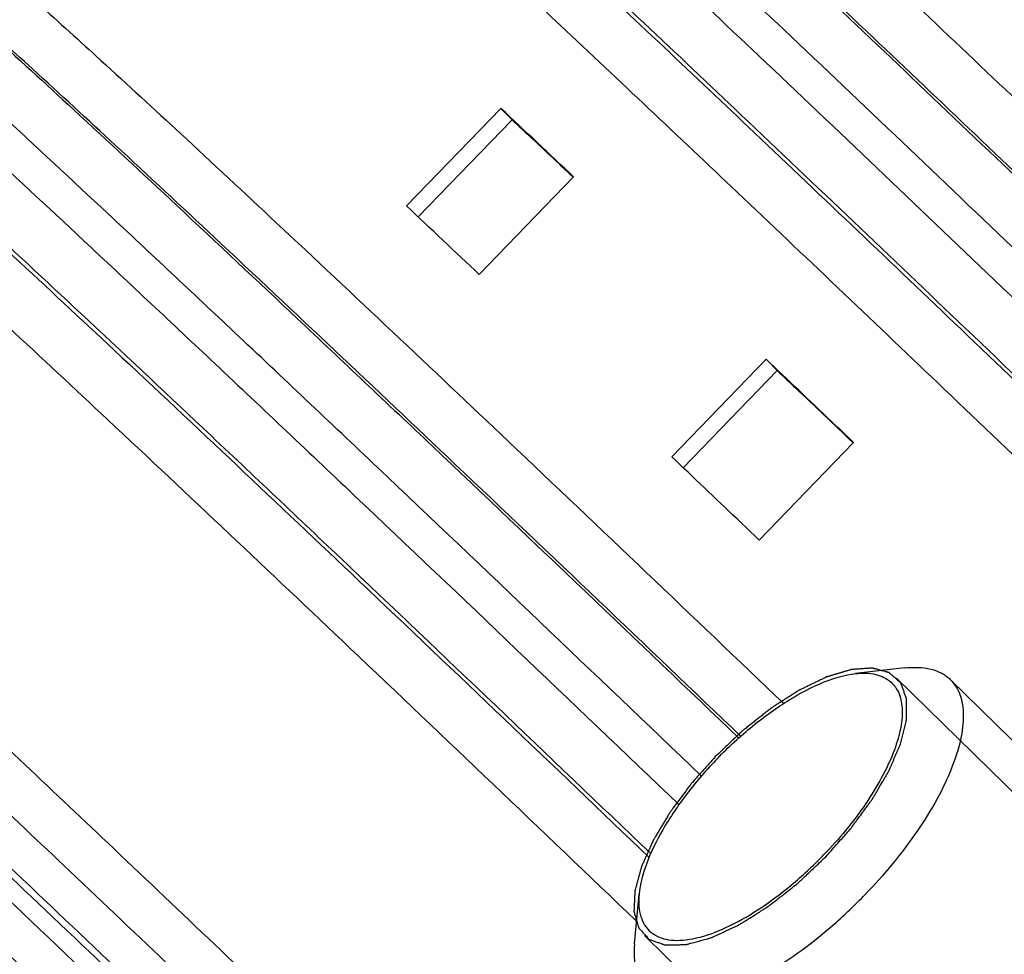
# Model space of a CAD drawing. Header units: millimetres. Extents: x 17 to 597, y 16 to 406.
# Tile 30 of 65: x 90 to 105, y 120 to 134. Entities that reach past the tile are written whole.
import ezdxf

# ---------------------------------------------------------------- set-up
doc = ezdxf.new("R2010")
doc.units = ezdxf.units.MM
doc.header["$LTSCALE"] = 32.67
doc.layers.get('0').update_dxf_attribs({"linetype": 'CONTINUOUS'})
for name, color, linetype in [('AXES', 7, 'CONTINUOUS'), ('CHAMFERS', 7, 'CONTINUOUS'), ('ROUNDS', 7, 'CONTINUOUS'), ('SURFS', 7, 'CONTINUOUS')]:
    doc.layers.add(name, color=color, linetype=linetype)

msp = doc.modelspace()

# ---------------------------------------------------------------- linework, layer by layer
at = {"color": 7, "linetype": 'Continuous'}
for p, q in [((97.464305, 132.487802), (96.074012, 131.050362)), ((97.464305, 132.487802), (97.630706, 132.320156)), ((96.246125, 130.888621), (97.630706, 132.320156)), ((98.536835, 131.478436), (97.146542, 130.040996)), ((101.371623, 128.793293), (99.98133, 127.355853)), ((101.371623, 128.793293), (101.536287, 128.627397)), ((100.15065, 127.194771), (101.536287, 128.627397)), ((102.661416, 127.565039), (101.271123, 126.127599)), ((111.331474, 116.973156), (104.086633, 124.073902))]:
    msp.add_line(p, q, dxfattribs=at)
at = {"color": 2, "linetype": 'Continuous'}
for p, q in [((103.294927, 124.096263), (105.116512, 122.310908)), ((99.579212, 120.305146), (101.398969, 118.521582))]:
    msp.add_line(p, q, dxfattribs=at)
at = {"color": 7, "linetype": 'Continuous'}
for centre in [(-383.650593, -379.809097), (-385.040887, -381.246537)]:
    msp.add_arc(centre, 702.794179, 46.677784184, 46.797855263, dxfattribs=at)
for points, knots in [([(97.630706, 132.320156), (97.70395, 132.251389), (98.004062, 131.969481), (98.3039, 131.687281), (98.530443, 131.473792)], [0, 0, 0, 0, 0.243996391, 1, 1, 1, 1]), ([(102.661416, 127.565039), (102.552358, 127.669043), (102.122648, 128.078693), (101.692649, 128.48804), (101.371623, 128.793293)], [0, 0, 0, 0, 0.253838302, 1, 1, 1, 1]), ([(101.536287, 128.627397), (101.62837, 128.539833), (102.001869, 128.184545), (102.375132, 127.829009), (102.65626, 127.560984)], [0, 0, 0, 0, 0.246502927, 1, 1, 1, 1]), ([(101.271123, 126.127599), (101.162064, 126.231603), (100.732355, 126.641253), (100.302356, 127.0506), (99.98133, 127.355853)], [0, 0, 0, 0, 0.253838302, 1, 1, 1, 1])]:
    msp.add_open_spline(points, degree=3, knots=knots, dxfattribs=at)
at = {"color": 2, "linetype": 'Continuous'}
for points, knots in [([(103.357063, 124.020754), (103.342889, 124.033608), (103.314542, 124.059317), (103.279108, 124.091454), (103.250759, 124.117162), (103.233044, 124.133233), (103.218865, 124.146081), (103.208251, 124.15574), (103.199343, 124.163718), (103.19323, 124.169442), (103.189545, 124.172496), (103.187321, 124.175395), (103.183035, 124.175968), (103.178039, 124.177543), (103.168962, 124.179922), (103.156169, 124.183518), (103.140743, 124.187748), (103.120201, 124.193418), (103.094515, 124.200495), (103.063695, 124.208992), (103.032873, 124.217487), (103.007192, 124.224569), (102.98664, 124.230227), (102.971243, 124.234494), (102.958359, 124.237976), (102.949445, 124.240557), (102.944187, 124.241808), (102.940707, 124.243376), (102.935456, 124.242538), (102.929071, 124.242259), (102.917611, 124.24138), (102.901389, 124.240328), (102.881859, 124.238979), (102.855841, 124.237211), (102.823311, 124.234991), (102.784278, 124.232331), (102.745244, 124.229668), (102.712718, 124.227454), (102.686692, 124.225674), (102.667186, 124.224361), (102.650888, 124.223195), (102.639563, 124.222521), (102.632961, 124.221914), (102.628377, 124.222082), (102.62239, 124.219869), (102.614896, 124.217748), (102.601553, 124.21365), (102.582611, 124.207998), (102.55983, 124.201129), (102.529474, 124.192), (102.491521, 124.180579), (102.445982, 124.166878), (102.400441, 124.153175), (102.362491, 124.141759), (102.332129, 124.132619), (102.309366, 124.125785), (102.290367, 124.120022), (102.277126, 124.116122), (102.269469, 124.113684), (102.263982, 124.112445), (102.25752, 124.108953), (102.249244, 124.105083), (102.234602, 124.097945), (102.213768, 124.087939), (102.188732, 124.07585), (102.155363, 124.059759), (102.113648, 124.039637), (102.063591, 124.015494), (102.013533, 123.991349), (101.97182, 123.971231), (101.938447, 123.95513), (101.913422, 123.943074), (101.892553, 123.932965), (101.877975, 123.92601), (101.869597, 123.921847), (101.863446, 123.919255), (101.856792, 123.914638), (101.848095, 123.909188), (101.832795, 123.899322), (101.810979, 123.885399), (101.784782, 123.868618), (101.74986, 123.846269), (101.706204, 123.818324), (101.653818, 123.784796), (101.601432, 123.751258), (101.549046, 123.717754), (101.505391, 123.689729), (101.474833, 123.670316), (101.45737, 123.658905), (101.444277, 123.651241), (101.431167, 123.640159), (101.413693, 123.626576), (101.383111, 123.602249), (101.339423, 123.567788), (101.286998, 123.526309), (101.234572, 123.484866), (101.182149, 123.443406), (101.129716, 123.401975), (101.086051, 123.367368), (101.055428, 123.343301), (101.03802, 123.329303), (101.024709, 123.319494), (101.01237, 123.307049), (100.995579, 123.291376), (100.966352, 123.263519), (100.924518, 123.223947), (100.874352, 123.176365), (100.807451, 123.112956), (100.72383, 123.033683), (100.656932, 122.970269), (100.623483, 122.938561)], [0, 0, 0, 0, 0.03125, 0.0625, 0.078125, 0.09375, 0.1015625, 0.109375, 0.1171875, 0.12109375, 0.123046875, 0.125, 0.126953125, 0.12890625, 0.1328125, 0.140625, 0.1484375, 0.15625, 0.171875, 0.1875, 0.203125, 0.21875, 0.2265625, 0.234375, 0.2421875, 0.24609375, 0.248046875, 0.25, 0.251953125, 0.25390625, 0.2578125, 0.265625, 0.2734375, 0.28125, 0.296875, 0.3125, 0.328125, 0.34375, 0.3515625, 0.359375, 0.3671875, 0.37109375, 0.373046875, 0.375, 0.376953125, 0.37890625, 0.3828125, 0.390625, 0.3984375, 0.40625, 0.421875, 0.4375, 0.453125, 0.46875, 0.4765625, 0.484375, 0.4921875, 0.49609375, 0.498046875, 0.5, 0.501953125, 0.50390625, 0.5078125, 0.515625, 0.5234375, 0.53125, 0.546875, 0.5625, 0.578125, 0.59375, 0.6015625, 0.609375, 0.6171875, 0.62109375, 0.623046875, 0.625, 0.626953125, 0.62890625, 0.6328125, 0.640625, 0.6484375, 0.65625, 0.671875, 0.6875, 0.703125, 0.71875, 0.734375, 0.7421875, 0.74609375, 0.75, 0.75390625, 0.7578125, 0.765625, 0.78125, 0.796875, 0.8125, 0.828125, 0.84375, 0.859375, 0.8671875, 0.87109375, 0.875, 0.87890625, 0.8828125, 0.890625, 0.90625, 0.921875, 0.9375, 0.96875, 1, 1, 1, 1]), ([(102.250656, 121.462848), (102.277331, 121.492944), (102.33068, 121.553136), (102.410709, 121.643422), (102.477386, 121.718664), (102.530759, 121.77885), (102.564046, 121.816485), (102.590838, 121.846549), (102.605575, 121.863551), (102.61593, 121.87474), (102.621569, 121.882548), (102.631651, 121.896153), (102.651663, 121.923404), (102.680331, 121.962313), (102.726155, 122.024579), (102.771994, 122.086842), (102.81782, 122.149105), (102.852215, 122.195804), (102.8808, 122.234715), (102.90384, 122.265855), (102.917849, 122.285291), (102.929951, 122.300901), (102.938789, 122.316288), (102.954825, 122.343255), (102.977437, 122.381758), (103.004698, 122.427971), (103.041003, 122.489585), (103.077314, 122.551198), (103.113641, 122.612817), (103.136298, 122.651315), (103.154534, 122.682146), (103.167909, 122.705179), (103.180013, 122.724661), (103.185763, 122.739063), (103.1922, 122.753672), (103.200011, 122.771862), (103.212639, 122.801006), (103.22838, 122.837423), (103.247288, 122.881129), (103.266191, 122.924833), (103.285097, 122.968538), (103.303996, 123.01224), (103.319764, 123.048667), (103.332338, 123.07779), (103.340287, 123.096035), (103.34644, 123.110532), (103.353347, 123.125392), (103.356577, 123.141361), (103.361717, 123.161133), (103.368128, 123.187283), (103.376293, 123.220044), (103.389275, 123.27242), (103.405518, 123.337897), (103.421799, 123.4034), (103.432296, 123.445922), (103.437233, 123.465606), (103.439531, 123.47534), (103.441996, 123.483803), (103.441708, 123.489127), (103.441857, 123.497484), (103.441837, 123.509865), (103.441982, 123.53199), (103.442102, 123.559608), (103.442272, 123.592766), (103.442491, 123.636971), (103.442705, 123.681172), (103.44294, 123.72539), (103.443038, 123.752988), (103.443205, 123.772384), (103.443153, 123.781975), (103.443342, 123.787628), (103.441339, 123.791549), (103.439586, 123.797042), (103.436361, 123.805501), (103.432475, 123.816188), (103.427749, 123.828963), (103.42147, 123.846015), (103.410471, 123.875846), (103.394764, 123.918467), (103.375913, 123.96961), (103.363347, 124.003706), (103.357063, 124.020754)], [0, 0, 0, 0, 0.03125, 0.0625, 0.09375, 0.109375, 0.125, 0.1328125, 0.140625, 0.142578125, 0.14453125, 0.1484375, 0.15625, 0.171875, 0.1875, 0.21875, 0.234375, 0.25, 0.265625, 0.2734375, 0.28125, 0.28515625, 0.2890625, 0.296875, 0.3125, 0.328125, 0.34375, 0.375, 0.390625, 0.40625, 0.4140625, 0.421875, 0.4296875, 0.43359375, 0.4375, 0.4453125, 0.453125, 0.46875, 0.484375, 0.5, 0.515625, 0.53125, 0.546875, 0.5546875, 0.5625, 0.56640625, 0.5703125, 0.578125, 0.5859375, 0.59375, 0.609375, 0.625, 0.65625, 0.6875, 0.703125, 0.70703125, 0.7109375, 0.71484375, 0.716796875, 0.71875, 0.7265625, 0.734375, 0.75, 0.765625, 0.78125, 0.8125, 0.828125, 0.84375, 0.8515625, 0.85546875, 0.857421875, 0.859375, 0.86328125, 0.8671875, 0.875, 0.8828125, 0.890625, 0.90625, 0.9375, 0.96875, 1, 1, 1, 1]), ([(100.623483, 122.938561), (100.593951, 122.90534), (100.534888, 122.838898), (100.461055, 122.755846), (100.401997, 122.689402), (100.35768, 122.639576), (100.320827, 122.598032), (100.294876, 122.568996), (100.280286, 122.552334), (100.268671, 122.540033), (100.259628, 122.526985), (100.246674, 122.509849), (100.224423, 122.479738), (100.192416, 122.436786), (100.154102, 122.385217), (100.115761, 122.333655), (100.077435, 122.282091), (100.039077, 122.230529), (100.007205, 122.187554), (99.984713, 122.157484), (99.972144, 122.140282), (99.961919, 122.127436), (99.954745, 122.114377), (99.944116, 122.09704), (99.92601, 122.066664), (99.899886, 122.023289), (99.868648, 121.971232), (99.83738, 121.919176), (99.806122, 121.86712), (99.780067, 121.823739), (99.759232, 121.789037), (99.743585, 121.763003), (99.730608, 121.741331), (99.721404, 121.726116), (99.716332, 121.71749), (99.711998, 121.71083), (99.709693, 121.7049), (99.705911, 121.69674), (99.699624, 121.682578), (99.690468, 121.662284), (99.679556, 121.637957), (99.664981, 121.605513), (99.64677, 121.564961), (99.624914, 121.516297), (99.603059, 121.467634), (99.584843, 121.42708), (99.570278, 121.39464), (99.559335, 121.370302), (99.550278, 121.350045), (99.543815, 121.335817), (99.540314, 121.327762), (99.537147, 121.321508), (99.536047, 121.316068), (99.533859, 121.308531), (99.530367, 121.295474), (99.525202, 121.276752), (99.519079, 121.254315), (99.51089, 121.224389), (99.500661, 121.186985), (99.488383, 121.142099), (99.476107, 121.097213), (99.465874, 121.059806), (99.457695, 121.029886), (99.451539, 121.007431), (99.446478, 120.988765), (99.4428, 120.975608), (99.440909, 120.968232), (99.438898, 120.962298), (99.439152, 120.957901), (99.4387, 120.951503), (99.438277, 120.940556), (99.43748, 120.924786), (99.436606, 120.905918), (99.435412, 120.880742), (99.43393, 120.849278), (99.432147, 120.811519), (99.430366, 120.773761), (99.428878, 120.742293), (99.427695, 120.717125), (99.426787, 120.698233), (99.426099, 120.682538), (99.425482, 120.671457), (99.42534, 120.665274), (99.424641, 120.660217), (99.426208, 120.656762), (99.427508, 120.651597), (99.43015, 120.642818), (99.433732, 120.630141), (99.438113, 120.614987), (99.443925, 120.594761), (99.4512, 120.569486), (99.459926, 120.539152), (99.468654, 120.50882), (99.475923, 120.48354), (99.481747, 120.463324), (99.486093, 120.448142), (99.489782, 120.435552), (99.492233, 120.426618), (99.493839, 120.421701), (99.494465, 120.417482), (99.497304, 120.415295), (99.500317, 120.411671), (99.505949, 120.405658), (99.513808, 120.396895), (99.523319, 120.386454), (99.535972, 120.372506), (99.551798, 120.355081), (99.577114, 120.327195), (99.608761, 120.29234), (99.634079, 120.264455), (99.646737, 120.250512)], [0, 0, 0, 0, 0.03125, 0.0625, 0.078125, 0.09375, 0.109375, 0.1171875, 0.12109375, 0.125, 0.12890625, 0.1328125, 0.140625, 0.15625, 0.171875, 0.1875, 0.203125, 0.21875, 0.234375, 0.2421875, 0.24609375, 0.25, 0.25390625, 0.2578125, 0.265625, 0.28125, 0.296875, 0.3125, 0.328125, 0.34375, 0.3515625, 0.359375, 0.3671875, 0.37109375, 0.373046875, 0.375, 0.376953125, 0.37890625, 0.3828125, 0.390625, 0.3984375, 0.40625, 0.421875, 0.4375, 0.453125, 0.46875, 0.4765625, 0.484375, 0.4921875, 0.49609375, 0.498046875, 0.5, 0.501953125, 0.50390625, 0.5078125, 0.515625, 0.5234375, 0.53125, 0.546875, 0.5625, 0.578125, 0.59375, 0.6015625, 0.609375, 0.6171875, 0.62109375, 0.623046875, 0.625, 0.626953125, 0.62890625, 0.6328125, 0.640625, 0.6484375, 0.65625, 0.671875, 0.6875, 0.703125, 0.71875, 0.7265625, 0.734375, 0.7421875, 0.74609375, 0.748046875, 0.75, 0.751953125, 0.75390625, 0.7578125, 0.765625, 0.7734375, 0.78125, 0.796875, 0.8125, 0.828125, 0.84375, 0.8515625, 0.859375, 0.8671875, 0.87109375, 0.873046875, 0.875, 0.876953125, 0.87890625, 0.8828125, 0.890625, 0.8984375, 0.90625, 0.921875, 0.9375, 0.96875, 1, 1, 1, 1]), ([(99.646737, 120.250512), (99.663983, 120.244222), (99.698473, 120.231642), (99.750209, 120.212771), (99.793323, 120.197048), (99.823501, 120.186037), (99.840749, 120.179752), (99.853672, 120.175021), (99.864486, 120.171132), (99.873037, 120.1679), (99.878608, 120.166157), (99.882546, 120.164127), (99.888377, 120.164418), (99.898251, 120.164522), (99.918233, 120.165017), (99.946658, 120.165575), (99.992205, 120.166552), (100.037733, 120.167506), (100.083266, 120.168465), (100.11742, 120.169191), (100.145866, 120.169772), (100.168657, 120.170291), (100.181409, 120.170473), (100.190018, 120.170769), (100.195501, 120.170548), (100.204222, 120.173325), (100.214252, 120.175945), (100.234537, 120.181552), (100.278355, 120.193487), (100.345856, 120.211989), (100.413328, 120.23045), (100.467304, 120.245205), (100.501059, 120.254481), (100.528014, 120.261777), (100.548365, 120.26759), (100.564898, 120.271349), (100.579871, 120.27881), (100.594538, 120.285493), (100.612977, 120.294113), (100.642422, 120.307757), (100.693976, 120.331702), (100.752884, 120.359039), (100.811796, 120.386384), (100.855981, 120.406897), (100.892796, 120.423974), (100.922261, 120.437675), (100.940647, 120.446148), (100.955425, 120.453133), (100.969949, 120.459364), (100.989921, 120.472549), (101.013463, 120.48711), (101.045001, 120.506965), (101.084372, 120.531633), (101.147395, 120.571186), (101.210409, 120.610719), (101.273427, 120.650247), (101.32069, 120.679927), (101.360073, 120.704549), (101.387647, 120.722004), (101.403395, 120.731636), (101.419226, 120.744696), (101.438986, 120.759847), (101.470618, 120.784746), (101.510152, 120.815644), (101.557596, 120.852817), (101.620854, 120.902348), (101.68411, 120.951893), (101.747371, 121.001421), (101.786899, 121.032405), (101.814588, 121.054037), (101.828406, 121.064931), (101.836345, 121.071031), (101.847571, 121.082121), (101.864696, 121.097943), (101.894928, 121.126676), (101.93279, 121.162386), (101.993329, 121.219637), (102.069016, 121.291161), (102.159835, 121.377007), (102.220382, 121.434234), (102.250656, 121.462848)], [0, 0, 0, 0, 0.03125, 0.0625, 0.09375, 0.109375, 0.1171875, 0.125, 0.1328125, 0.13671875, 0.140625, 0.142578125, 0.14453125, 0.1484375, 0.15625, 0.171875, 0.1875, 0.21875, 0.234375, 0.25, 0.265625, 0.2734375, 0.28125, 0.283203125, 0.28515625, 0.2890625, 0.29296875, 0.296875, 0.3125, 0.34375, 0.375, 0.390625, 0.40625, 0.4140625, 0.421875, 0.4296875, 0.43359375, 0.4375, 0.4453125, 0.453125, 0.46875, 0.5, 0.515625, 0.53125, 0.546875, 0.5546875, 0.5625, 0.56640625, 0.5703125, 0.578125, 0.5859375, 0.59375, 0.609375, 0.625, 0.65625, 0.671875, 0.6875, 0.703125, 0.7109375, 0.71484375, 0.71875, 0.7265625, 0.734375, 0.75, 0.765625, 0.78125, 0.8125, 0.828125, 0.84375, 0.8515625, 0.85546875, 0.857421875, 0.859375, 0.8671875, 0.875, 0.890625, 0.90625, 0.9375, 0.96875, 1, 1, 1, 1])]:
    msp.add_open_spline(points, degree=3, knots=knots, dxfattribs=at)
at = {"layer": 'AXES', "color": 9, "linetype": 'Continuous'}
for points, knots in [([(111.326096, 133.519579), (109.96489, 134.821651), (107.45531, 137.213), (104.462862, 140.036313), (102.437264, 141.923379), (101.256235, 143.011542), (100.326446, 143.853655), (99.789162, 144.327726), (99.563265, 144.519265)], [0, 0, 0, 0, 0.350875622, 0.645703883, 0.766329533, 0.866547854, 0.944832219, 1, 1, 1, 1]), ([(116.800404, 119.075251), (115.483126, 120.355832), (112.851448, 122.906571), (108.954756, 126.661953), (105.220087, 130.239698), (101.794114, 133.499599), (98.811288, 136.313788), (96.655011, 138.32527), (95.235771, 139.628461), (94.430949, 140.357129), (93.809658, 140.906744), (93.454817, 141.20974), (93.307375, 141.328112)], [0, 0, 0, 0, 0.170306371, 0.339747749, 0.501677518, 0.649744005, 0.778140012, 0.881831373, 0.923101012, 0.95675717, 0.982472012, 1, 1, 1, 1]), ([(94.446881, 141.342875), (94.597823, 141.219106), (94.955562, 140.911258), (95.574129, 140.3616), (96.361852, 139.646922), (97.730864, 138.388273), (99.794526, 136.462419), (102.63599, 133.781353), (105.888418, 130.68694), (109.430321, 127.294678), (113.129323, 123.731092), (115.629448, 121.309042), (116.882629, 120.091483)], [0, 0, 0, 0, 0.018948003, 0.045805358, 0.080326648, 0.122191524, 0.226325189, 0.354324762, 0.501413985, 0.662102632, 0.830392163, 1, 1, 1, 1]), ([(92.936257, 140.944409), (93.083699, 140.826037), (93.43854, 140.523041), (94.059831, 139.973426), (94.864653, 139.244758), (96.283893, 137.941567), (98.44017, 135.930084), (101.422996, 133.115896), (104.848969, 129.855995), (108.583638, 126.27825), (112.48033, 122.522867), (115.112008, 119.972129), (116.429285, 118.691548)], [0, 0, 0, 0, 0.017527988, 0.04324283, 0.076898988, 0.118168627, 0.221859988, 0.350255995, 0.498322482, 0.660252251, 0.829693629, 1, 1, 1, 1]), ([(116.033547, 120.970613), (113.724113, 123.211527), (110.31265, 126.504651), (105.87739, 130.750345), (102.871663, 133.609231), (100.225838, 136.106443), (98.027962, 138.158719), (96.509069, 139.555768), (95.568989, 140.3984), (95.195964, 140.724296), (95.033939, 140.861677)], [0, 0, 0, 0, 0.333736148, 0.491752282, 0.63676615, 0.763949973, 0.86907076, 0.948632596, 0.977968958, 1, 1, 1, 1]), ([(96.098713, 140.937225), (96.256294, 140.803612), (96.61909, 140.486653), (97.533391, 139.667128), (99.010631, 138.30839), (101.148236, 136.312393), (103.721504, 133.883661), (106.644806, 131.103174), (110.95844, 126.973908), (114.276351, 123.771091), (116.522453, 121.591629)], [0, 0, 0, 0, 0.022031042, 0.051367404, 0.13092924, 0.236050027, 0.36323385, 0.508247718, 0.666263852, 1, 1, 1, 1]), ([(115.403509, 118.562204), (114.150328, 119.779763), (111.650203, 122.201813), (107.9512, 125.765399), (104.409297, 129.157661), (101.15687, 132.252074), (98.315406, 134.93314), (96.251743, 136.858994), (94.882732, 138.117643), (94.095009, 138.832321), (93.476442, 139.381979), (93.118702, 139.689827), (92.967761, 139.813596)], [0, 0, 0, 0, 0.169607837, 0.337897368, 0.498586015, 0.645675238, 0.773674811, 0.877808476, 0.919673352, 0.954194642, 0.981051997, 1, 1, 1, 1]), ([(93.489203, 139.264557), (93.651227, 139.127176), (94.024253, 138.80128), (94.964333, 137.958648), (96.483226, 136.561599), (98.681102, 134.509323), (101.326926, 132.012111), (104.332654, 129.153225), (108.767914, 124.907531), (112.179377, 121.614407), (114.488811, 119.373493)], [0, 0, 0, 0, 0.022031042, 0.051367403, 0.13092924, 0.236050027, 0.36323385, 0.508247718, 0.666263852, 1, 1, 1, 1]), ([(113.869715, 118.848933), (111.623612, 121.028395), (108.305701, 124.231212), (103.992068, 128.360478), (101.068766, 131.140966), (98.495497, 133.569697), (96.357893, 135.565694), (94.880652, 136.924432), (93.966351, 137.743957), (93.603556, 138.060916), (93.445974, 138.19453)], [0, 0, 0, 0, 0.333736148, 0.491752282, 0.63676615, 0.763949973, 0.86907076, 0.948632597, 0.977968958, 1, 1, 1, 1]), ([(100.417344, 122.654423), (98.830249, 124.17338), (96.541716, 126.35505), (93.624016, 129.112192), (91.769947, 130.85181), (90.186626, 132.323872), (88.902158, 133.502051), (88.02787, 134.288399), (87.492634, 134.753089), (87.281657, 134.929859), (87.190084, 135.003377)], [0, 0, 0, 0, 0.364167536, 0.524127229, 0.665448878, 0.7856192, 0.882502, 0.954380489, 0.980533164, 1, 1, 1, 1]), ([(88.32959, 135.01814), (88.546774, 134.840054), (89.079562, 134.374939), (90.024674, 133.524456), (91.264624, 132.385106), (92.778968, 130.976743), (94.541721, 129.322453), (97.303181, 126.713101), (99.46682, 124.650986), (100.96617, 123.21646)], [0, 0, 0, 0, 0.048727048, 0.122667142, 0.220593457, 0.340862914, 0.481451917, 0.639993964, 1, 1, 1, 1]), ([(86.818966, 134.619674), (86.910756, 134.545982), (87.122277, 134.368742), (87.659048, 133.902674), (88.536049, 133.113805), (89.824649, 131.931733), (91.413144, 130.454742), (93.273225, 128.709353), (96.199902, 125.943531), (98.49536, 123.75511), (100.087146, 122.231555)], [0, 0, 0, 0, 0.019452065, 0.045595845, 0.117472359, 0.214369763, 0.33456402, 0.475909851, 0.635883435, 1, 1, 1, 1]), ([(100.996614, 123.241009), (99.598667, 124.578188), (97.021449, 127.033926), (93.948376, 129.933231), (91.868272, 131.871021), (90.655429, 132.988462), (89.700521, 133.853302), (89.148685, 134.340198), (88.916649, 134.536942)], [0, 0, 0, 0, 0.35088586, 0.645698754, 0.766316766, 0.866531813, 0.944819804, 1, 1, 1, 1]), ([(89.981422, 134.612491), (90.205539, 134.422461), (90.738198, 133.952582), (91.659502, 133.118346), (92.829019, 132.041045), (94.83443, 130.173203), (97.79784, 127.377876), (100.283237, 125.010061), (101.631728, 123.72043)], [0, 0, 0, 0, 0.055267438, 0.133581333, 0.233774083, 0.354339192, 0.649044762, 1, 1, 1, 1]), ([(99.672695, 121.509533), (98.152162, 122.964811), (95.957265, 125.057386), (93.155293, 127.705896), (91.365404, 129.386231), (89.827626, 130.816908), (88.568862, 131.974017), (87.610257, 132.836989), (87.070315, 133.308592), (86.85047, 133.488861)], [0, 0, 0, 0, 0.359803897, 0.518416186, 0.659117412, 0.779493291, 0.877478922, 0.951398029, 1, 1, 1, 1]), ([(87.371912, 132.939822), (87.607067, 132.740434), (88.167012, 132.246185), (89.136805, 131.367523), (90.369853, 130.231013), (92.485364, 128.259496), (95.609286, 125.311173), (98.228833, 122.814229), (99.649005, 121.455296)], [0, 0, 0, 0, 0.055014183, 0.133255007, 0.233515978, 0.354238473, 0.649258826, 1, 1, 1, 1]), ([(99.457519, 120.519884), (98.055116, 121.862288), (95.466995, 124.330111), (92.380168, 127.244425), (90.288771, 129.194178), (89.070175, 130.317801), (88.11272, 131.185612), (87.560369, 131.673348), (87.328684, 131.869795)], [0, 0, 0, 0, 0.350586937, 0.645809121, 0.766636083, 0.866945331, 0.945143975, 1, 1, 1, 1])]:
    msp.add_open_spline(points, degree=3, knots=knots, dxfattribs=at)
at = {"layer": 'CHAMFERS', "color": 7, "linetype": 'Continuous'}
for p, q in [((103.414549, 124.244894), (102.687203, 124.161655)), ((99.433014, 120.182562), (99.501626, 120.911433))]:
    msp.add_line(p, q, dxfattribs=at)
msp.add_arc((97.803327, 125.762529), 6.14459, 315.0980091, 315.9547452, dxfattribs=at)
for points, knots in [([(102.687127, 124.161646), (102.787503, 124.173143), (102.975616, 124.174205), (103.150974, 124.09236), (103.212613, 124.036459)], [0, 0, 0, 0, 0.548359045, 1, 1, 1, 1]), ([(103.414543, 124.244885), (103.543856, 124.259674), (103.735461, 124.258621), (103.960679, 124.174995), (104.049285, 124.110481), (104.086622, 124.073891)], [0, 0, 0, 0, 0.54680803, 0.780376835, 1, 1, 1, 1]), ([(100.654136, 122.910761), (100.817612, 123.079781), (101.153509, 123.39014), (101.681464, 123.77278), (102.189219, 124.041007), (102.530516, 124.143707), (102.687127, 124.161646)], [0, 0, 0, 0, 0.291117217, 0.56479652, 0.804840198, 1, 1, 1, 1]), ([(103.212613, 124.036459), (103.26457, 123.989338), (103.350774, 123.85789), (103.38991, 123.607383), (103.354254, 123.311521), (103.247648, 122.976745), (103.074151, 122.613415), (102.752461, 122.093458), (102.446668, 121.724999), (102.220003, 121.490648)], [0, 0, 0, 0, 0.071834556, 0.154464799, 0.254765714, 0.374619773, 0.512783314, 0.666097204, 1, 1, 1, 1]), ([(104.086622, 124.073891), (104.148988, 124.012775), (104.250335, 123.845056), (104.292395, 123.53155), (104.243468, 123.162617), (104.107753, 122.746497), (103.890322, 122.295929), (103.49009, 121.652539), (103.111155, 121.196558), (102.830612, 120.906502)], [0, 0, 0, 0, 0.071958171, 0.155233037, 0.256159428, 0.376354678, 0.514494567, 0.667457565, 1, 1, 1, 1]), ([(100.654136, 122.910761), (100.495854, 122.747112), (100.206345, 122.413213), (99.852064, 121.892666), (99.606835, 121.39547), (99.516006, 121.063615), (99.501656, 120.911699)], [0, 0, 0, 0, 0.291718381, 0.564920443, 0.804481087, 1, 1, 1, 1]), ([(99.501656, 120.911699), (99.496099, 120.852878), (99.493473, 120.741046), (99.520507, 120.583847), (99.580028, 120.451028), (99.704447, 120.309052), (99.896977, 120.236304), (100.110121, 120.228619), (100.377953, 120.263244), (100.751508, 120.392763), (101.217573, 120.647261), (101.69829, 120.996035), (102.005401, 121.274335), (102.155635, 121.425086)], [0, 0, 0, 0, 0.05101094, 0.096050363, 0.136625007, 0.175105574, 0.256351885, 0.304464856, 0.359031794, 0.488430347, 0.642921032, 0.816246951, 1, 1, 1, 1]), ([(99.617482, 119.514059), (99.681186, 119.451631), (99.855812, 119.352166), (100.178971, 119.319214), (100.55715, 119.381726), (100.981776, 119.535214), (101.439157, 119.773823), (101.912747, 120.089154), (102.384493, 120.469414), (102.684534, 120.75547), (102.830612, 120.906502)], [0, 0, 0, 0, 0.071478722, 0.154600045, 0.255741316, 0.376383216, 0.514994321, 0.66822249, 0.831613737, 1, 1, 1, 1]), ([(99.433018, 120.182565), (99.420831, 120.05298), (99.425723, 119.861432), (99.513878, 119.637952), (99.580145, 119.550649), (99.617482, 119.514059)], [0, 0, 0, 0, 0.546809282, 0.780376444, 1, 1, 1, 1])]:
    msp.add_open_spline(points, degree=3, knots=knots, dxfattribs=at)
at = {"layer": 'ROUNDS', "color": 7, "linetype": 'Continuous'}
msp.add_open_spline([(130.974146, 131.489632), (129.441385, 132.981119), (126.371779, 135.958674), (121.820345, 140.347564), (117.450739, 144.53523), (113.448178, 148.344271), (110.417792, 151.203351), (108.301056, 153.180665), (106.988454, 154.396785), (105.877991, 155.41412), (104.980681, 156.223607), (104.300812, 156.820005), (103.91748, 157.142426), (103.758851, 157.263761)], degree=3, knots=[0, 0, 0, 0, 0.171152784, 0.342237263, 0.50600014, 0.655502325, 0.784416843, 0.839413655, 0.88731153, 0.927615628, 0.959938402, 0.98401738, 1, 1, 1, 1], dxfattribs=at)
at = {"layer": 'ROUNDS', "color": 9, "linetype": 'Continuous'}
for points, knots in [([(130.649212, 130.981109), (129.087873, 132.500403), (125.961022, 135.533488), (121.324701, 140.004243), (116.873617, 144.27001), (112.796587, 148.149941), (109.710076, 151.062008), (107.554595, 153.075537), (106.218763, 154.313224), (105.089925, 155.347375), (104.180629, 156.167837), (103.499896, 156.764835), (103.12047, 157.084593), (102.967158, 157.201861)], [0, 0, 0, 0, 0.171390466, 0.342714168, 0.506706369, 0.656414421, 0.785492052, 0.840544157, 0.888469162, 0.928758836, 0.960986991, 0.98481481, 1, 1, 1, 1]), ([(102.376144, 156.590804), (102.529433, 156.473553), (102.908822, 156.153829), (103.589512, 155.556872), (104.498796, 154.736422), (105.62766, 153.702249), (106.963549, 152.46451), (109.119145, 150.450873), (112.205837, 147.538634), (116.283089, 143.65849), (120.734262, 139.392633), (125.370414, 134.922038), (128.497031, 131.889179), (130.058197, 130.370052)], [0, 0, 0, 0, 0.015183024, 0.039008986, 0.071236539, 0.111527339, 0.15945448, 0.214509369, 0.343594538, 0.493311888, 0.657311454, 0.828628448, 1, 1, 1, 1]), ([(102.380202, 155.75983), (102.535376, 155.639168), (102.916169, 155.317036), (103.594126, 154.720833), (104.491344, 153.91047), (105.598951, 152.895093), (106.904992, 151.684601), (109.005355, 149.722182), (112.007336, 146.889776), (115.968873, 143.119944), (120.291855, 138.97741), (124.796813, 134.63405), (127.836219, 131.686466), (129.354938, 130.209057)], [0, 0, 0, 0, 0.015869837, 0.040249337, 0.072895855, 0.113473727, 0.161562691, 0.216663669, 0.345545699, 0.49477837, 0.658171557, 0.82893903, 1, 1, 1, 1]), ([(105.658828, 105.143274), (104.097613, 106.662448), (100.970848, 109.695451), (96.334538, 114.166197), (91.883275, 118.432137), (87.806058, 122.312245), (84.719426, 125.224423), (82.563892, 127.237999), (81.228072, 128.475673), (80.099291, 129.509767), (79.190084, 130.330146), (78.509439, 130.927063), (78.130066, 131.246774), (77.976775, 131.364026)], [0, 0, 0, 0, 0.171376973, 0.342704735, 0.506705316, 0.65642049, 0.785502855, 0.840556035, 0.88848081, 0.928768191, 0.960992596, 0.984816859, 1, 1, 1, 1]), ([(105.786571, 105.841461), (104.299201, 107.288373), (101.321292, 110.176497), (96.903361, 114.436726), (92.652886, 118.511039), (88.739302, 122.23734), (85.318434, 125.467354), (82.836679, 127.784838), (81.195792, 129.29398), (80.258659, 130.144277), (79.529677, 130.791474), (79.111034, 131.150933), (78.935943, 131.293302)], [0, 0, 0, 0, 0.16824851, 0.336358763, 0.497630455, 0.645643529, 0.774510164, 0.879104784, 0.920958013, 0.955269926, 0.981702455, 1, 1, 1, 1]), ([(77.38576, 130.752969), (77.539072, 130.635702), (77.918498, 130.315943), (78.599231, 129.718945), (79.508527, 128.898483), (80.637365, 127.864332), (81.973197, 126.626645), (84.128678, 124.613116), (87.215189, 121.701049), (91.292219, 117.821119), (95.743303, 113.555351), (100.379624, 109.084597), (103.506475, 106.051511), (105.067814, 104.532217)], [0, 0, 0, 0, 0.01518519, 0.039013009, 0.071241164, 0.111530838, 0.159455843, 0.214507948, 0.343585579, 0.493293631, 0.657285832, 0.828609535, 1, 1, 1, 1]), ([(104.836072, 107.141824), (103.54708, 108.39455), (100.973631, 110.888264), (97.164457, 114.558695), (93.514882, 118.054568), (90.16454, 121.242409), (87.24153, 124.000411), (85.122739, 125.977456), (83.721824, 127.264813), (82.920706, 127.991036), (82.296153, 128.545019), (81.936838, 128.853235), (81.78621, 128.975714)], [0, 0, 0, 0, 0.169827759, 0.338575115, 0.499792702, 0.647320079, 0.775520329, 0.87949667, 0.92112028, 0.955281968, 0.981657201, 1, 1, 1, 1]), ([(104.866555, 107.250586), (103.59161, 108.489661), (101.04626, 110.956139), (97.278861, 114.586284), (93.669785, 118.043307), (90.357411, 121.19494), (87.468653, 123.920502), (85.37561, 125.873375), (83.992648, 127.144042), (83.202726, 127.859954), (82.587727, 128.405228), (82.234253, 128.70822), (82.086248, 128.82835)], [0, 0, 0, 0, 0.169967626, 0.338845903, 0.500166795, 0.64775286, 0.775953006, 0.879860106, 0.921421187, 0.955501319, 0.981776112, 1, 1, 1, 1]), ([(104.597027, 109.261799), (102.350925, 111.44126), (99.033014, 114.644078), (94.719379, 118.773344), (91.796076, 121.553833), (89.222807, 123.982565), (87.085203, 125.978562), (85.607964, 127.337298), (84.693664, 128.156823), (84.330869, 128.473781), (84.173287, 128.607395)], [0, 0, 0, 0, 0.333736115, 0.491752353, 0.636766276, 0.763950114, 0.869070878, 0.948632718, 0.977968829, 1, 1, 1, 1]), ([(104.15107, 108.737439), (101.870279, 110.95056), (98.501126, 114.202842), (94.120872, 118.395881), (91.152421, 121.219312), (88.53941, 123.685553), (86.368793, 125.712376), (84.86874, 127.092096), (83.940319, 127.924277), (83.571921, 128.246131), (83.411905, 128.381809)], [0, 0, 0, 0, 0.333736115, 0.491752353, 0.636766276, 0.763950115, 0.869070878, 0.948632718, 0.977968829, 1, 1, 1, 1]), ([(82.423164, 125.323828), (84.085361, 123.779413), (87.820203, 120.260174), (91.533212, 116.718033), (93.599819, 114.737174)], [0, 0, 0, 0, 0.442153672, 1, 1, 1, 1]), ([(93.205831, 113.989875), (91.194341, 115.917904), (87.580345, 119.365588), (83.945099, 122.79098), (82.327219, 124.294218)], [0, 0, 0, 0, 0.557844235, 1, 1, 1, 1]), ([(95.249414, 113.180983), (93.146273, 115.202382), (89.261645, 118.920041), (85.357372, 122.617121), (83.563114, 124.299822)], [0, 0, 0, 0, 0.542516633, 1, 1, 1, 1])]:
    msp.add_open_spline(points, degree=3, knots=knots, dxfattribs=at)
at = {"layer": 'SURFS', "color": 7, "linetype": 'Continuous'}
for points, knots in [([(80.838639, 126.446307), (80.812333, 126.480656), (80.723813, 126.61676), (81.027489, 126.405462), (81.245336, 126.213309), (81.787892, 125.751155), (82.437027, 125.164843), (83.287938, 124.390823), (84.290725, 123.464468), (85.450489, 122.38467), (86.750468, 121.165619), (88.17942, 119.818253), (89.722591, 118.356309), (91.364801, 116.794194), (93.089672, 115.147458), (94.880073, 113.432453), (96.718201, 111.666223), (98.58579, 109.866318), (100.464275, 108.050626), (102.33499, 106.237192), (104.179341, 104.444039), (105.979, 102.688989), (107.160885, 101.532676), (107.741331, 100.963775)], [0, 0, 0, 0, 0.00347804, 0.007297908, 0.017993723, 0.035531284, 0.059747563, 0.090405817, 0.127203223, 0.169775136, 0.21769914, 0.270499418, 0.327651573, 0.388587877, 0.452702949, 0.519359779, 0.587896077, 0.65763086, 0.727871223, 0.797919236, 0.867078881, 0.934662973, 1, 1, 1, 1]), ([(110.458968, 97.415106), (109.92507, 97.920819), (108.826968, 98.963306), (107.141335, 100.569725), (105.38151, 102.252688), (103.564988, 103.995471), (101.709823, 105.780758), (99.834455, 107.590806), (97.957521, 109.407627), (96.097677, 111.213165), (94.273404, 112.989475), (92.502831, 114.718901), (90.803551, 116.384252), (89.192449, 117.968973), (87.685526, 119.457306), (86.297753, 120.834453), (85.042891, 122.086703), (83.933425, 123.201611), (82.980207, 124.167977), (82.192976, 124.976344), (81.578374, 125.61791), (81.144354, 126.087438), (80.916879, 126.344142), (80.838639, 126.446307)], [0, 0, 0, 0, 0.053186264, 0.109508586, 0.1684074, 0.229297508, 0.291573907, 0.354617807, 0.417802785, 0.480501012, 0.542089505, 0.601956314, 0.659506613, 0.714168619, 0.765399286, 0.812689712, 0.855570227, 0.893615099, 0.926446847, 0.953740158, 0.975225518, 0.990693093, 1, 1, 1, 1]), ([(81.411749, 125.89357), (81.386244, 125.926874), (81.300416, 126.058838), (81.594855, 125.853967), (81.806075, 125.667659), (82.332128, 125.219563), (82.961517, 124.651086), (83.786545, 123.90061), (84.758829, 123.002433), (85.883315, 121.95548), (87.143751, 120.77351), (88.529237, 119.467129), (90.025468, 118.049655), (91.617724, 116.535056), (93.290128, 114.938412), (95.026067, 113.275574), (96.808283, 111.56307), (98.619063, 109.817915), (100.440408, 108.057453), (102.254219, 106.299181), (104.042468, 104.560572), (105.787385, 102.858908), (106.933319, 101.737767), (107.496108, 101.186172)], [0, 0, 0, 0, 0.00347804, 0.007297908, 0.017993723, 0.035531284, 0.059747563, 0.090405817, 0.127203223, 0.169775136, 0.21769914, 0.270499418, 0.327651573, 0.388587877, 0.452702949, 0.519359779, 0.587896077, 0.65763086, 0.727871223, 0.797919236, 0.867078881, 0.934662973, 1, 1, 1, 1]), ([(110.13108, 97.745446), (109.613422, 98.235777), (108.548723, 99.246553), (106.914363, 100.804108), (105.208069, 102.435878), (103.446802, 104.125649), (101.648068, 105.85663), (99.829746, 107.61162), (98.009905, 109.373177), (96.206634, 111.123794), (94.437853, 112.846071), (92.721137, 114.522891), (91.073547, 116.137585), (89.511451, 117.674101), (88.050366, 119.117162), (86.704806, 120.452419), (85.488115, 121.666577), (84.412397, 122.747572), (83.488175, 123.684543), (82.72489, 124.46832), (82.128983, 125.090371), (81.708166, 125.545617), (81.48761, 125.794512), (81.411749, 125.89357)], [0, 0, 0, 0, 0.053186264, 0.109508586, 0.1684074, 0.229297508, 0.291573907, 0.354617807, 0.417802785, 0.480501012, 0.542089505, 0.601956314, 0.659506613, 0.714168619, 0.765399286, 0.812689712, 0.855570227, 0.893615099, 0.926446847, 0.953740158, 0.975225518, 0.990693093, 1, 1, 1, 1])]:
    msp.add_open_spline(points, degree=3, knots=knots, dxfattribs=at)

doc.saveas('drawing.dxf')
